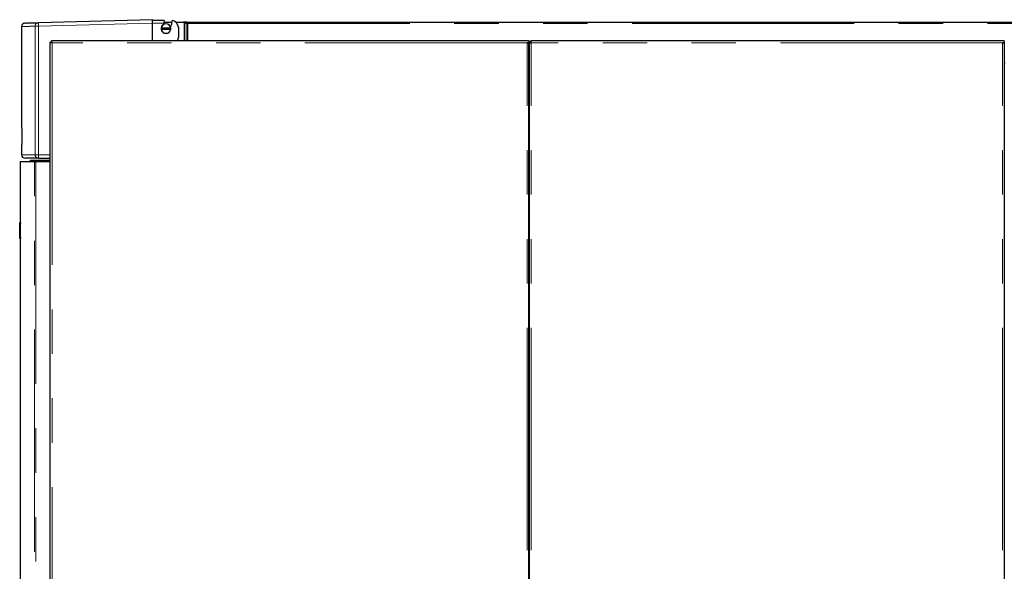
# Model space of a CAD drawing. Header units: millimetres. Extents: x 19 to 263, y 62 to 156.
# Tile 9 of 77: x 19 to 47, y 78 to 93. Entities that reach past the tile are written whole.
import ezdxf

# ---------------------------------------------------------------- set-up
doc = ezdxf.new("R2010")
doc.units = ezdxf.units.MM
doc.linetypes.add('PHANTOM', pattern=[12.7, 6.35, -1.27, 1.27, -1.27, 1.27, -1.27])

msp = doc.modelspace()

# ---------------------------------------------------------------- linework, layer by layer
at = {"color": 7, "linetype": 'Continuous', "lineweight": 25}
for p, q in [((19.241, 93.163), (19.241, 90.263)), ((22.981, 93.359), (19.723, 93.273)), ((22.981, 93.359), (22.981, 93.333)), ((23.317, 93.333), (22.981, 93.333)), ((22.981, 92.751), (22.981, 93.259)), ((23.315, 93.259), (23.32, 93.291)), ((23.317, 93.333), (23.316, 93.311)), ((23.316, 93.311), (23.32, 93.291)), ((23.318, 93.292), (23.539, 93.292)), ((23.524, 93.224), (23.531, 93.23)), ((23.643, 93.292), (23.87, 93.292)), ((23.87, 93.292), (23.885, 93.287)), ((23.875, 93.292), (23.87, 93.292)), ((23.875, 93.29), (23.875, 93.292)), ((23.944, 93.292), (23.875, 93.292)), ((23.902, 93.28), (23.963, 93.249)), ((23.917, 93.28), (23.902, 93.28)), ((23.932, 93.272), (23.977, 93.249)), ((23.944, 93.272), (23.944, 93.292)), ((23.944, 93.292), (71.125, 93.292)), ((23.977, 93.249), (23.963, 93.249)), ((23.995, 93.242), (23.989, 93.247)), ((23.995, 93.242), (23.995, 93.242)), ((23.231, 93.12), (23.227, 93.12)), ((23.227, 93.09), (23.231, 93.09)), ((23.502, 93.12), (23.231, 93.12)), ((23.231, 93.09), (23.502, 93.09)), ((23.506, 93.12), (23.502, 93.12)), ((23.502, 93.09), (23.506, 93.09)), ((23.721, 93.134), (23.721, 92.849)), ((20.06, 65.501), (20.06, 92.719)), ((20.06, 92.719), (20.085, 92.719)), ((20.092, 92.751), (20.092, 92.726)), ((33.69, 92.751), (20.092, 92.751)), ((33.74, 92.751), (33.69, 92.751)), ((33.74, 92.701), (33.69, 92.701)), ((33.715, 92.701), (33.715, 92.696)), ((33.74, 92.751), (33.74, 92.701)), ((33.74, 92.687), (33.74, 92.701)), ((33.74, 65.501), (33.74, 92.687)), ((33.76, 92.701), (33.785, 92.701)), ((33.76, 92.701), (33.76, 92.687)), ((33.76, 65.501), (33.76, 92.687)), ((33.785, 92.701), (33.785, 92.697)), ((33.81, 92.701), (33.81, 92.751)), ((47.28, 92.751), (33.81, 92.751)), ((47.33, 92.751), (47.28, 92.751)), ((47.33, 92.701), (47.28, 92.701)), ((47.305, 92.696), (47.305, 92.701)), ((47.33, 92.751), (47.33, 92.701)), ((47.33, 92.687), (47.33, 92.701)), ((47.33, 92.687), (47.33, 65.501)), ((33.76, 92.117), (33.74, 92.117)), ((47.35, 92.117), (47.33, 92.117)), ((19.241, 90.263), (19.25, 90.263)), ((19.25, 90.263), (19.25, 89.795)), ((19.241, 89.795), (19.241, 89.499)), ((19.25, 89.795), (19.241, 89.795)), ((19.196, 89.301), (19.196, 87.561)), ((19.606, 89.301), (19.196, 89.301)), ((19.486, 89.321), (19.506, 89.341)), ((19.486, 89.301), (19.486, 89.321)), ((19.486, 89.321), (20.06, 89.321)), ((19.506, 89.341), (20.06, 89.341)), ((19.606, 89.301), (19.645, 89.301)), ((20.06, 89.301), (19.645, 89.301)), ((19.726, 89.399), (20.06, 89.399)), ((19.186, 87.561), (19.206, 87.561)), ((19.186, 87.541), (19.186, 87.561)), ((19.186, 87.121), (19.186, 87.541)), ((19.206, 87.561), (19.206, 87.541)), ((19.206, 87.121), (19.206, 87.541)), ((19.186, 87.101), (19.186, 87.121)), ((19.206, 87.101), (19.186, 87.101)), ((19.196, 87.101), (19.196, 65.451)), ((19.206, 87.121), (19.206, 87.101))]:
    msp.add_line(p, q, dxfattribs=at)
at = {"color": 8, "linetype": 'PHANTOM', "lineweight": 18}
for p, q in [((19.627, 93.173), (19.723, 93.173)), ((19.627, 93.173), (19.627, 89.499)), ((19.723, 93.173), (22.981, 93.259)), ((19.723, 93.173), (19.723, 89.499)), ((22.981, 93.259), (23.315, 93.259)), ((23.885, 93.287), (23.885, 92.751)), ((23.902, 93.28), (23.902, 92.751)), ((23.963, 93.249), (23.963, 92.751)), ((23.989, 93.247), (71.155, 93.247)), ((23.995, 93.242), (23.995, 92.751)), ((20.11, 92.701), (20.11, 65.501)), ((33.69, 92.701), (20.11, 92.701)), ((33.69, 65.501), (33.69, 92.701)), ((33.81, 65.501), (33.81, 92.701)), ((47.28, 92.701), (33.81, 92.701)), ((47.28, 65.501), (47.28, 92.701)), ((19.627, 89.499), (19.241, 89.499)), ((19.627, 89.499), (19.723, 89.499)), ((19.723, 89.499), (20.06, 89.499)), ((19.606, 65.451), (19.606, 89.301)), ((19.645, 89.301), (19.645, 65.451)), ((19.206, 87.541), (19.186, 87.541)), ((19.186, 87.121), (19.206, 87.121))]:
    msp.add_line(p, q, dxfattribs=at)
for centre, radius, start, end in [((20.678, 93.223), 0.957, 177.0056, 182.9944), ((19.726, 89.498), 0.0994, 179.6485, 269.6432), ((20.68, 89.474), 0.957, 178.5051, 184.4939)]:
    msp.add_arc(centre, radius, start, end, dxfattribs=at)
at = {"color": 7, "linetype": 'Continuous', "lineweight": 25}
for centre, radius, start, end in [((23.367, 93.105), 0.14, 6.1506, 173.8494), ((23.367, 93.105), 0.136, 6.3323, 173.6677), ((22.981, 93.333), 0.342, 342.8776, 347.5097), ((22.981, 93.333), 0.554, 339.993, 348.6779), ((22.981, 93.333), 0.56, 349.4857, 0), ((23.521, 93.134), 0.2, 0, 84.2608), ((23.367, 93.105), 0.14, 173.8494, 186.1506), ((23.367, 93.105), 0.14, 186.1506, 353.8494), ((23.367, 93.105), 0.136, 186.3323, 353.6677), ((23.367, 93.105), 0.14, 353.8494, 6.1506), ((23.521, 92.849), 0.2, 330.8525, 0), ((33.735, 92.181), 0.025, 281.537, 0), ((33.735, 92.181), 0.05, 275.7392, 300), ((19.341, 89.499), 0.1, 180, 270)]:
    msp.add_arc(centre, radius, start, end, dxfattribs=at)
for points, knots in [([(19.338, 93.263), (19.326, 93.262), (19.307, 93.259), (19.284, 93.246), (19.269, 93.234), (19.256, 93.218), (19.244, 93.195), (19.242, 93.176), (19.241, 93.163)], [0, 0, 0, 0, 0.2398183, 0.3685958, 0.5000018, 0.631419, 0.7601891, 1, 1, 1, 1]), ([(19.341, 93.263), (19.341, 93.263), (19.341, 93.263), (19.369, 93.264), (19.42, 93.265), (19.497, 93.267), (19.595, 93.27), (19.68, 93.272), (19.723, 93.273)], [0, 0, 0, 0, 0.120209, 0.296443, 0.472714, 0.648563, 0.824253, 1, 1, 1, 1]), ([(22.981, 93.259), (22.981, 93.266), (22.981, 93.28), (22.981, 93.3), (22.981, 93.318), (22.981, 93.328), (22.981, 93.333)], [0, 0, 0, 0, 0.260168, 0.513572, 0.760169, 1, 1, 1, 1]), ([(23.885, 93.287), (23.886, 93.286), (23.89, 93.285), (23.894, 93.283), (23.899, 93.281), (23.901, 93.28), (23.902, 93.28)], [0, 0, 0, 0, 0.250002, 0.500003, 0.75, 1, 1, 1, 1]), ([(23.989, 93.247), (23.985, 93.253), (23.977, 93.265), (23.966, 93.28), (23.955, 93.29), (23.947, 93.291), (23.944, 93.292)], [0, 0, 0, 0, 0.250002, 0.499996, 0.750003, 1, 1, 1, 1]), ([(23.989, 93.247), (23.985, 93.25), (23.977, 93.257), (23.966, 93.265), (23.955, 93.271), (23.947, 93.272), (23.944, 93.272)], [0, 0, 0, 0, 0.250006, 0.499988, 0.750001, 1, 1, 1, 1]), ([(23.963, 93.249), (23.965, 93.248), (23.969, 93.247), (23.977, 93.245), (23.986, 93.243), (23.992, 93.242), (23.995, 93.242)], [0, 0, 0, 0, 0.249994, 0.499991, 0.750004, 1, 1, 1, 1]), ([(23.977, 93.249), (23.978, 93.248), (23.981, 93.247), (23.985, 93.245), (23.99, 93.243), (23.993, 93.242), (23.995, 93.242)], [0, 0, 0, 0, 0.24999, 0.499977, 0.750008, 1, 1, 1, 1]), ([(20.06, 92.719), (20.061, 92.718), (20.062, 92.715), (20.071, 92.711), (20.084, 92.707), (20.098, 92.704), (20.107, 92.702), (20.11, 92.701)], [0, 0, 0, 0, 0.220225, 0.440474, 0.660724, 0.880973, 1, 1, 1, 1]), ([(20.085, 92.719), (20.086, 92.718), (20.086, 92.715), (20.091, 92.711), (20.099, 92.706), (20.106, 92.703), (20.109, 92.702), (20.11, 92.701)], [0, 0, 0, 0, 0.236288, 0.472577, 0.708785, 0.944994, 1, 1, 1, 1]), ([(20.11, 92.701), (20.109, 92.707), (20.106, 92.719), (20.102, 92.734), (20.098, 92.745), (20.095, 92.751), (20.093, 92.751), (20.092, 92.751)], [0, 0, 0, 0, 0.220235, 0.44049, 0.66073, 0.880981, 1, 1, 1, 1]), ([(20.11, 92.701), (20.109, 92.704), (20.106, 92.711), (20.102, 92.719), (20.097, 92.724), (20.094, 92.726), (20.093, 92.726), (20.092, 92.726)], [0, 0, 0, 0, 0.236329, 0.472625, 0.708818, 0.944998, 1, 1, 1, 1]), ([(33.69, 92.701), (33.696, 92.7), (33.707, 92.698), (33.723, 92.695), (33.734, 92.692), (33.739, 92.689), (33.74, 92.688), (33.74, 92.687)], [0, 0, 0, 0, 0.218144, 0.43632, 0.654479, 0.87265, 1, 1, 1, 1]), ([(33.81, 92.751), (33.804, 92.751), (33.793, 92.75), (33.778, 92.741), (33.767, 92.728), (33.761, 92.714), (33.76, 92.705), (33.76, 92.701)], [0, 0, 0, 0, 0.218155, 0.43631, 0.654492, 0.872651, 1, 1, 1, 1]), ([(33.76, 92.687), (33.761, 92.688), (33.762, 92.69), (33.771, 92.693), (33.784, 92.696), (33.798, 92.699), (33.807, 92.701), (33.81, 92.701)], [0, 0, 0, 0, 0.21815, 0.436316, 0.654489, 0.872651, 1, 1, 1, 1]), ([(33.81, 92.726), (33.807, 92.726), (33.801, 92.725), (33.793, 92.72), (33.788, 92.713), (33.785, 92.706), (33.785, 92.702), (33.785, 92.701)], [0, 0, 0, 0, 0.228361, 0.456709, 0.685007, 0.913326, 1, 1, 1, 1]), ([(47.28, 92.701), (47.286, 92.7), (47.297, 92.698), (47.313, 92.695), (47.324, 92.692), (47.329, 92.689), (47.33, 92.688), (47.33, 92.687)], [0, 0, 0, 0, 0.218146, 0.436311, 0.654481, 0.872649, 1, 1, 1, 1]), ([(19.726, 89.399), (19.68, 89.399), (19.59, 89.399), (19.488, 89.399), (19.411, 89.399), (19.362, 89.399), (19.34, 89.399), (19.343, 89.399), (19.344, 89.399)], [0, 0, 0, 0, 0.186394, 0.372734, 0.559342, 0.746277, 0.933209, 1, 1, 1, 1])]:
    msp.add_open_spline(points, degree=3, knots=knots, dxfattribs=at)
at = {"color": 8, "linetype": 'PHANTOM', "lineweight": 18}
for points, knots in [([(19.244, 93.163), (19.244, 93.163), (19.243, 93.163), (19.271, 93.164), (19.323, 93.165), (19.399, 93.167), (19.498, 93.17), (19.584, 93.172), (19.627, 93.173)], [0, 0, 0, 0, 0.119783, 0.295572, 0.471487, 0.647531, 0.823701, 1, 1, 1, 1]), ([(19.723, 93.273), (19.711, 93.272), (19.691, 93.269), (19.669, 93.256), (19.654, 93.243), (19.642, 93.228), (19.63, 93.205), (19.628, 93.186), (19.627, 93.173)], [0, 0, 0, 0, 0.2398127, 0.3845712, 0.4999936, 0.6314047, 0.7601875, 1, 1, 1, 1])]:
    msp.add_open_spline(points, degree=3, knots=knots, dxfattribs=at)

doc.saveas('drawing.dxf')
